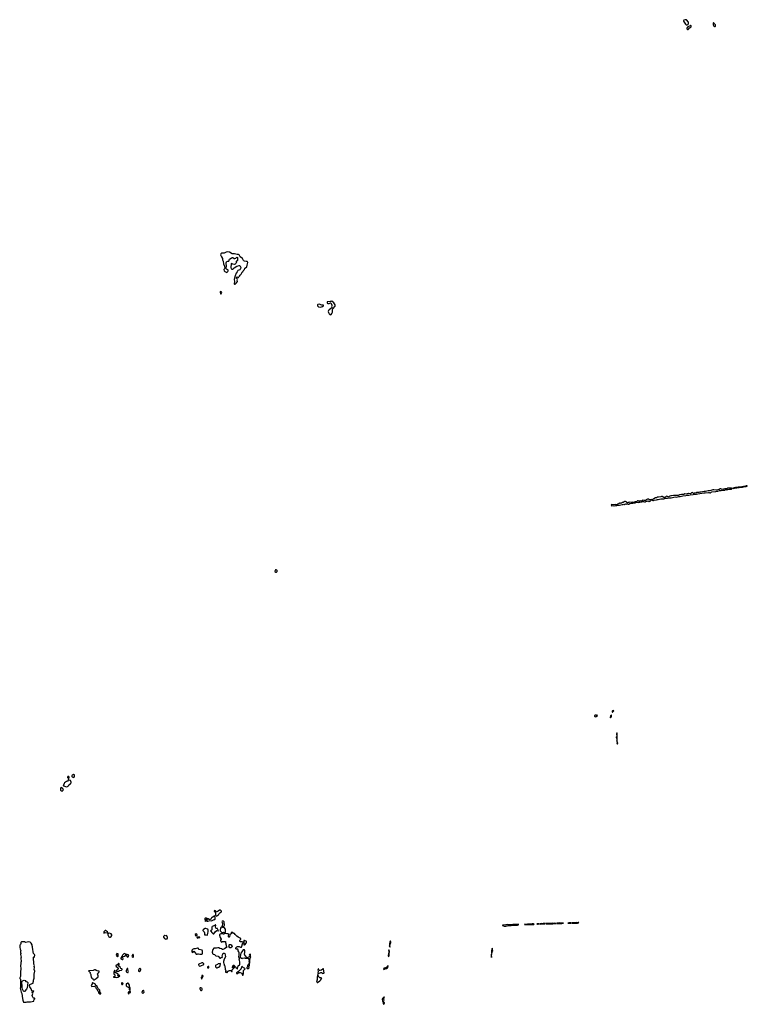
# Model space of a CAD drawing. Extents: x 2551545 to 2886624, y 315747 to 489036.
# Tile 106 of 119: x 2692466 to 2722084, y 416200 to 456290. Entities that reach past the tile are written whole.
import ezdxf

# ---------------------------------------------------------------- set-up
doc = ezdxf.new("R2010")
doc.units = 0

msp = doc.modelspace()

# ---------------------------------------------------------------- linework, layer by layer
at = {"layer": '0CON10XD'}
for points in [[(2719635, 456084), (2719660, 456100), (2719684, 456126), (2719694, 456165), (2719686, 456195), (2719608, 456278), (2719588, 456288), (2719555, 456290), (2719494, 456265), (2719484, 456245), (2719488, 456225), (2719562, 456105), (2719595, 456084), (2719635, 456084)], [(2719675, 455890), (2719705, 455916), (2719727, 455953), (2719752, 455978), (2719795, 456002), (2719796, 456036), (2719785, 456060), (2719765, 456058), (2719754, 456046), (2719665, 456004), (2719645, 455986), (2719624, 455945), (2719624, 455915), (2719643, 455893), (2719675, 455890)], [(2720775, 456014), (2720786, 456024), (2720792, 456048), (2720791, 456085), (2720741, 456135), (2720725, 456160), (2720705, 456166), (2720688, 456145), (2720698, 456075), (2720728, 456028), (2720745, 456017), (2720775, 456014)], [(2701215, 445518), (2701235, 445522), (2701267, 445543), (2701290, 445570), (2701332, 445635), (2701319, 445685), (2701327, 445715), (2701312, 445745), (2701285, 445767), (2701284, 445785), (2701315, 445816), (2701355, 445788), (2701365, 445788), (2701374, 445796), (2701384, 445826), (2701415, 445852), (2701441, 445889), (2701486, 445935), (2701521, 446005), (2701544, 446026), (2701559, 446065), (2701618, 446125), (2701637, 446175), (2701695, 446214), (2701709, 446231), (2701729, 446295), (2701747, 446405), (2701745, 446427), (2701725, 446441), (2701685, 446439), (2701615, 446458), (2701585, 446472), (2701573, 446485), (2701529, 446569), (2701444, 446634), (2701395, 446714), (2701375, 446724), (2701315, 446731), (2701216, 446756), (2701121, 446761), (2701000, 446830), (2700945, 446844), (2700876, 446824), (2700785, 446779), (2700675, 446778), (2700647, 446753), (2700642, 446715), (2700651, 446685), (2700687, 446635), (2700727, 446565), (2700724, 446515), (2700751, 446455), (2700759, 446345), (2700797, 446257), (2700813, 446165), (2700805, 446145), (2700780, 446120), (2700792, 446065), (2700818, 446035), (2700874, 446006), (2700895, 446003), (2700917, 446013), (2700945, 446044), (2700954, 446065), (2700954, 446096), (2700941, 446111), (2700884, 446135), (2700867, 446155), (2700883, 446285), (2700870, 446345), (2700869, 446385), (2700886, 446425), (2700903, 446447), (2700945, 446463), (2700975, 446458), (2700982, 446465), (2700990, 446505), (2701012, 446535), (2701075, 446586), (2701114, 446606), (2701145, 446602), (2701195, 446573), (2701225, 446573), (2701265, 446584), (2701285, 446606), (2701306, 446616), (2701327, 446607), (2701335, 446580), (2701330, 446515), (2701335, 446480), (2701321, 446459), (2701282, 446455), (2701278, 446435), (2701286, 446405), (2701281, 446385), (2701265, 446364), (2701235, 446339), (2701195, 446328), (2701135, 446341), (2701085, 446360), (2701075, 446350), (2701078, 446305), (2701057, 446243), (2701054, 446206), (2701079, 446149), (2701095, 446135), (2701125, 446132), (2701165, 446155), (2701195, 446187), (2701311, 446255), (2701395, 446282), (2701425, 446276), (2701441, 446261), (2701464, 446204), (2701457, 446145), (2701445, 446126), (2701425, 446111), (2701347, 446073), (2701312, 446028), (2701275, 445965), (2701238, 445862), (2701193, 445715), (2701207, 445625), (2701199, 445535), (2701215, 445518)], [(2700655, 445121), (2700670, 445130), (2700686, 445154), (2700688, 445195), (2700635, 445222), (2700621, 445205), (2700622, 445185), (2700640, 445130), (2700655, 445121)], [(2704695, 444586), (2704745, 444593), (2704789, 444615), (2704828, 444645), (2704837, 444655), (2704830, 444665), (2704758, 444672), (2704653, 444703), (2704605, 444694), (2704584, 444676), (2704585, 444635), (2704625, 444601), (2704695, 444586)], [(2705115, 444274), (2705145, 444289), (2705178, 444332), (2705200, 444385), (2705198, 444485), (2705219, 444521), (2705302, 444625), (2705314, 444655), (2705308, 444685), (2705285, 444722), (2705251, 444761), (2705175, 444826), (2705134, 444814), (2705105, 444818), (2705005, 444807), (2704985, 444796), (2704978, 444785), (2704986, 444755), (2705015, 444732), (2705065, 444731), (2705115, 444760), (2705125, 444760), (2705148, 444735), (2705176, 444665), (2705176, 444644), (2705164, 444615), (2705178, 444585), (2705172, 444565), (2705061, 444479), (2705038, 444445), (2705028, 444415), (2705032, 444365), (2705061, 444311), (2705085, 444282), (2705115, 444274)], [(2718245, 436711), (2718265, 436714), (2718297, 436733), (2718387, 436743), (2718425, 436756), (2718455, 436753), (2718569, 436781), (2718685, 436788), (2718726, 436804), (2718795, 436812), (2718835, 436807), (2718875, 436820), (2718985, 436827), (2719145, 436856), (2719195, 436855), (2719301, 436879), (2719345, 436878), (2719463, 436907), (2719585, 436913), (2719632, 436928), (2719697, 436933), (2719760, 436950), (2719886, 436964), (2719975, 436975), (2720015, 436969), (2720072, 436988), (2720235, 437007), (2720315, 437023), (2720375, 437021), (2720504, 437044), (2720531, 437041), (2720565, 437021), (2720585, 437029), (2720613, 437057), (2720643, 437067), (2720805, 437084), (2720845, 437095), (2720888, 437092), (2720955, 437115), (2721015, 437114), (2721095, 437138), (2721155, 437137), (2721195, 437156), (2721235, 437148), (2721265, 437160), (2721295, 437162), (2721365, 437179), (2721385, 437180), (2721425, 437170), (2721439, 437175), (2721472, 437205), (2721435, 437210), (2721295, 437222), (2721244, 437195), (2721205, 437183), (2721165, 437188), (2721055, 437165), (2721005, 437185), (2720985, 437185), (2720945, 437160), (2720827, 437137), (2720715, 437142), (2720675, 437150), (2720635, 437130), (2720594, 437126), (2720545, 437110), (2720495, 437111), (2720385, 437084), (2720325, 437081), (2720195, 437051), (2720145, 437057), (2720115, 437044), (2720036, 437034), (2719993, 437017), (2719945, 437019), (2719915, 437003), (2719894, 437004), (2719861, 437031), (2719845, 437036), (2719816, 437024), (2719775, 436989), (2719695, 436994), (2719675, 436998), (2719635, 436989), (2719595, 436970), (2719537, 436983), (2719495, 436952), (2719445, 436951), (2719405, 436960), (2719355, 436939), (2719325, 436939), (2719275, 436921), (2719215, 436912), (2719165, 436921), (2719125, 436912), (2719085, 436914), (2718995, 436902), (2718965, 436903), (2718865, 436863), (2718805, 436892), (2718711, 436829), (2718684, 436835), (2718623, 436883), (2718597, 436883), (2718565, 436869), (2718475, 436852), (2718435, 436851), (2718385, 436816), (2718345, 436816), (2718285, 436776), (2718202, 436745), (2718198, 436735), (2718212, 436725), (2718245, 436711)], [(2721506, 437206), (2721565, 437214), (2721652, 437228), (2721757, 437237), (2721826, 437254), (2721885, 437251), (2721975, 437278), (2722035, 437279), (2722074, 437295), (2722084, 437305), (2722065, 437316), (2722035, 437310), (2721965, 437289), (2721925, 437287), (2721863, 437275), (2721833, 437257), (2721765, 437260), (2721715, 437251), (2721604, 437246), (2721492, 437215), (2721506, 437206)], [(2716645, 436492), (2716665, 436493), (2716715, 436509), (2716745, 436501), (2716775, 436530), (2716786, 436524), (2716835, 436529), (2716875, 436523), (2716995, 436553), (2717025, 436552), (2717055, 436559), (2717085, 436556), (2717125, 436571), (2717155, 436564), (2717205, 436579), (2717235, 436561), (2717255, 436558), (2717302, 436588), (2717352, 436608), (2717375, 436610), (2717425, 436602), (2717467, 436613), (2717525, 436613), (2717552, 436628), (2717605, 436641), (2717665, 436636), (2717685, 436649), (2717705, 436646), (2717735, 436654), (2717765, 436646), (2717795, 436669), (2717855, 436671), (2717895, 436656), (2717915, 436655), (2717942, 436665), (2717965, 436684), (2718005, 436680), (2718045, 436694), (2718095, 436674), (2718135, 436684), (2718148, 436712), (2718190, 436735), (2718182, 436745), (2718165, 436752), (2718127, 436743), (2718108, 436745), (2718075, 436763), (2718016, 436764), (2717970, 436740), (2717945, 436714), (2717875, 436708), (2717815, 436726), (2717785, 436683), (2717735, 436703), (2717712, 436688), (2717675, 436681), (2717635, 436702), (2717615, 436704), (2717585, 436674), (2717525, 436654), (2717485, 436648), (2717445, 436629), (2717431, 436631), (2717395, 436651), (2717355, 436636), (2717300, 436640), (2717265, 436628), (2717235, 436628), (2717215, 436611), (2717205, 436610), (2717180, 436650), (2717125, 436673), (2717085, 436677), (2717065, 436663), (2717035, 436626), (2716985, 436627), (2716960, 436610), (2716925, 436608), (2716895, 436593), (2716875, 436603), (2716865, 436600), (2716845, 436571), (2716806, 436564), (2716775, 436537), (2716755, 436538), (2716724, 436556), (2716595, 436538), (2716555, 436552), (2716548, 436532), (2716552, 436505), (2716562, 436495), (2716576, 436494), (2716605, 436509), (2716645, 436492)], [(2702889, 433799), (2702925, 433802), (2702947, 433825), (2702949, 433859), (2702931, 433881), (2702905, 433890), (2702882, 433888), (2702861, 433859), (2702854, 433835), (2702858, 433818), (2702889, 433799)], [(2716605, 428100), (2716614, 428126), (2716646, 428145), (2716646, 428156), (2716636, 428166), (2716602, 428155), (2716584, 428135), (2716583, 428113), (2716595, 428100), (2716605, 428100)], [(2715915, 427906), (2715935, 427914), (2715982, 427965), (2715978, 427978), (2715965, 427982), (2715945, 427973), (2715885, 427973), (2715862, 427965), (2715858, 427938), (2715884, 427914), (2715915, 427906)], [(2716515, 427870), (2716540, 427885), (2716550, 427915), (2716550, 427955), (2716560, 427965), (2716555, 427970), (2716545, 427970), (2716520, 427945), (2716520, 427915), (2716500, 427895), (2716502, 427882), (2716515, 427870)], [(2716791, 426811), (2716805, 426812), (2716807, 426845), (2716786, 426875), (2716787, 426923), (2716778, 426955), (2716786, 426975), (2716780, 427005), (2716786, 427015), (2716787, 427077), (2716780, 427115), (2716786, 427145), (2716778, 427185), (2716780, 427245), (2716775, 427260), (2716762, 427235), (2716772, 427195), (2716767, 427155), (2716772, 427105), (2716752, 427075), (2716752, 427065), (2716772, 427015), (2716768, 426995), (2716772, 426955), (2716768, 426905), (2716780, 426885), (2716773, 426845), (2716791, 426811)], [(2694455, 425400), (2694475, 425422), (2694476, 425435), (2694465, 425472), (2694445, 425480), (2694425, 425472), (2694414, 425455), (2694414, 425434), (2694442, 425402), (2694455, 425400)], [(2694655, 425433), (2694678, 425442), (2694700, 425485), (2694695, 425540), (2694676, 425556), (2694655, 425563), (2694600, 425525), (2694590, 425505), (2694593, 425475), (2694605, 425458), (2694655, 425433)], [(2694195, 424880), (2694236, 424914), (2694248, 424945), (2694206, 424996), (2694182, 425015), (2694155, 425021), (2694135, 425017), (2694126, 424995), (2694127, 424925), (2694165, 424888), (2694195, 424880)], [(2694365, 425054), (2694418, 425065), (2694436, 425085), (2694460, 425135), (2694540, 425175), (2694530, 425185), (2694532, 425195), (2694557, 425213), (2694563, 425227), (2694564, 425245), (2694536, 425306), (2694525, 425316), (2694473, 425333), (2694455, 425350), (2694442, 425348), (2694438, 425325), (2694405, 425286), (2694365, 425270), (2694285, 425212), (2694273, 425195), (2694261, 425149), (2694240, 425115), (2694253, 425093), (2694365, 425054)], [(2700125, 419583), (2700214, 419606), (2700265, 419603), (2700305, 419617), (2700385, 419657), (2700415, 419652), (2700423, 419667), (2700426, 419715), (2700413, 419793), (2700403, 419797), (2700295, 419732), (2700274, 419716), (2700244, 419666), (2700222, 419648), (2700185, 419648), (2700112, 419688), (2700090, 419655), (2700090, 419585), (2700125, 419583)], [(2700485, 419790), (2700526, 419834), (2700572, 419838), (2700577, 419845), (2700571, 419875), (2700586, 419904), (2700607, 419923), (2700657, 419945), (2700676, 419964), (2700678, 419995), (2700645, 420034), (2700625, 420039), (2700605, 420036), (2700545, 419994), (2700485, 419964), (2700464, 419974), (2700430, 420010), (2700405, 420016), (2700388, 420005), (2700385, 419981), (2700430, 419945), (2700440, 419925), (2700440, 419835), (2700485, 419790)], [(2700015, 419578), (2700035, 419580), (2700050, 419595), (2700050, 419625), (2700060, 419635), (2700060, 419655), (2700080, 419685), (2700078, 419698), (2700065, 419708), (2700015, 419703), (2700004, 419695), (2699997, 419675), (2700010, 419585), (2700015, 419578)], [(2700345, 419067), (2700365, 419073), (2700435, 419162), (2700485, 419212), (2700545, 419190), (2700560, 419195), (2700522, 419275), (2700513, 419283), (2700475, 419284), (2700455, 419305), (2700441, 419355), (2700452, 419412), (2700435, 419430), (2700425, 419430), (2700407, 419413), (2700297, 419363), (2700290, 419345), (2700283, 419235), (2700275, 419222), (2700240, 419205), (2700232, 419195), (2700240, 419175), (2700289, 419125), (2700325, 419077), (2700345, 419067)], [(2700775, 419372), (2700796, 419416), (2700783, 419555), (2700764, 419584), (2700735, 419591), (2700711, 419579), (2700700, 419555), (2700702, 419535), (2700727, 419495), (2700712, 419385), (2700745, 419372), (2700775, 419372)], [(2712185, 419380), (2712255, 419384), (2712311, 419399), (2712465, 419403), (2712516, 419424), (2712542, 419428), (2712735, 419429), (2712780, 419445), (2712715, 419452), (2712685, 419447), (2712535, 419452), (2712455, 419442), (2712365, 419438), (2712325, 419443), (2712295, 419435), (2712255, 419438), (2712124, 419426), (2712120, 419415), (2712130, 419405), (2712185, 419380)], [(2713175, 419443), (2713205, 419445), (2713395, 419455), (2713408, 419465), (2713375, 419475), (2713325, 419478), (2713285, 419466), (2713215, 419469), (2713175, 419462), (2713135, 419468), (2713085, 419456), (2713025, 419457), (2713010, 419455), (2713025, 419448), (2713135, 419452), (2713175, 419443)], [(2713545, 419464), (2713559, 419471), (2713595, 419469), (2713620, 419475), (2713595, 419482), (2713535, 419477), (2713520, 419465), (2713545, 419464)], [(2713665, 419469), (2713845, 419473), (2713862, 419485), (2713835, 419489), (2713770, 419485), (2713755, 419478), (2713715, 419485), (2713650, 419475), (2713665, 419469)], [(2713965, 419475), (2713995, 419482), (2714055, 419476), (2714165, 419482), (2714205, 419492), (2714265, 419486), (2714292, 419495), (2714255, 419504), (2714224, 419496), (2714138, 419498), (2713945, 419486), (2713915, 419490), (2713880, 419485), (2713891, 419481), (2713945, 419483), (2713965, 419475)], [(2714435, 419489), (2714535, 419493), (2714548, 419502), (2714585, 419500), (2714600, 419505), (2714435, 419513), (2714365, 419500), (2714335, 419505), (2714318, 419495), (2714435, 419489)], [(2714855, 419504), (2714865, 419510), (2714903, 419507), (2714912, 419515), (2714815, 419522), (2714772, 419505), (2714855, 419504)], [(2715008, 419498), (2715085, 419504), (2715105, 419510), (2715165, 419506), (2715218, 419515), (2715232, 419525), (2715205, 419531), (2715166, 419524), (2715125, 419528), (2715084, 419516), (2715035, 419524), (2714955, 419517), (2714940, 419505), (2715008, 419498)], [(2696115, 418930), (2696145, 418933), (2696193, 418967), (2696222, 418998), (2696221, 419025), (2696195, 419067), (2696125, 419101), (2696084, 419084), (2696066, 419096), (2696037, 419145), (2695965, 419200), (2695947, 419203), (2695935, 419198), (2695897, 419145), (2695885, 419100), (2695897, 419093), (2695945, 419120), (2696028, 419108), (2696049, 419089), (2696056, 419035), (2696095, 418942), (2696115, 418930)], [(2698415, 418857), (2698445, 418862), (2698465, 418872), (2698477, 418887), (2698476, 418926), (2698460, 418985), (2698446, 418996), (2698415, 418994), (2698375, 419007), (2698366, 419004), (2698317, 418955), (2698321, 418935), (2698357, 418885), (2698382, 418865), (2698415, 418857)], [(2699645, 418980), (2699655, 418982), (2699685, 419012), (2699690, 419025), (2699682, 419052), (2699655, 419063), (2699610, 419045), (2699602, 419035), (2699635, 418990), (2699645, 418980)], [(2700095, 419014), (2700116, 419025), (2700124, 419095), (2700144, 419145), (2700133, 419235), (2700122, 419255), (2700106, 419266), (2700045, 419286), (2700015, 419287), (2699945, 419252), (2699926, 419224), (2699921, 419201), (2699928, 419185), (2699972, 419145), (2699988, 419115), (2699992, 419032), (2700038, 419028), (2700095, 419014)], [(2700915, 417490), (2700932, 417538), (2700945, 417550), (2700978, 417562), (2700995, 417580), (2701045, 417580), (2701055, 417570), (2701068, 417568), (2701072, 417552), (2701088, 417548), (2701092, 417532), (2701118, 417532), (2701120, 417545), (2701100, 417575), (2701112, 417608), (2701128, 417612), (2701132, 417628), (2701148, 417632), (2701152, 417648), (2701168, 417652), (2701172, 417668), (2701188, 417672), (2701192, 417688), (2701208, 417692), (2701212, 417708), (2701228, 417712), (2701235, 417730), (2701248, 417728), (2701260, 417715), (2701262, 417702), (2701300, 417665), (2701300, 417655), (2701315, 417640), (2701325, 417640), (2701338, 417655), (2701364, 417766), (2701416, 417804), (2701428, 417825), (2701428, 417915), (2701420, 417935), (2701417, 417977), (2701400, 418005), (2701402, 418018), (2701417, 418033), (2701418, 418055), (2701392, 418135), (2701400, 418205), (2701397, 418307), (2701387, 418337), (2701362, 418375), (2701356, 418416), (2701345, 418440), (2701335, 418450), (2701295, 418442), (2701270, 418455), (2701258, 418475), (2701258, 418495), (2701275, 418520), (2701288, 418522), (2701305, 418540), (2701327, 418547), (2701395, 418547), (2701455, 418520), (2701485, 418520), (2701497, 418533), (2701553, 418707), (2701560, 418715), (2701560, 418735), (2701515, 418747), (2701447, 418747), (2701435, 418752), (2701428, 418765), (2701424, 418796), (2701435, 418822), (2701468, 418855), (2701470, 418875), (2701365, 418928), (2701304, 418974), (2701237, 419037), (2701210, 419080), (2701197, 419087), (2701174, 419084), (2701137, 419117), (2701075, 419120), (2701069, 419105), (2701072, 419065), (2701037, 419043), (2701020, 419025), (2701007, 418953), (2700998, 418932), (2700985, 418930), (2700970, 418945), (2700970, 418985), (2700982, 419042), (2700935, 419066), (2700896, 419076), (2700815, 419081), (2700795, 419074), (2700775, 419054), (2700765, 419054), (2700735, 419073), (2700715, 419076), (2700658, 419072), (2700621, 419059), (2700602, 419038), (2700598, 419015), (2700623, 418923), (2700666, 418855), (2700662, 418838), (2700640, 418815), (2700640, 418795), (2700650, 418785), (2700650, 418765), (2700660, 418755), (2700662, 418742), (2700675, 418730), (2700685, 418730), (2700715, 418760), (2700845, 418760), (2700850, 418755), (2700850, 418705), (2700858, 418695), (2700862, 418625), (2700870, 418615), (2700870, 418565), (2700880, 418555), (2700882, 418542), (2700898, 418538), (2700900, 418525), (2700882, 418518), (2700863, 418497), (2700796, 418454), (2700733, 418437), (2700715, 418438), (2700674, 418464), (2700615, 418479), (2700575, 418502), (2700535, 418502), (2700475, 418490), (2700425, 418490), (2700415, 418480), (2700375, 418480), (2700328, 418425), (2700318, 418405), (2700302, 418315), (2700300, 418305), (2700310, 418295), (2700312, 418272), (2700342, 418242), (2700395, 418228), (2700405, 418210), (2700445, 418172), (2700544, 418164), (2700614, 418084), (2700625, 418080), (2700635, 418080), (2700665, 418100), (2700685, 418100), (2700695, 418090), (2700708, 418102), (2700710, 418125), (2700718, 418135), (2700712, 418165), (2700722, 418215), (2700733, 418247), (2700755, 418280), (2700785, 418282), (2700815, 418262), (2700835, 418210), (2700846, 418134), (2700782, 418015), (2700777, 417983), (2700758, 417945), (2700757, 417907), (2700780, 417845), (2700790, 417835), (2700790, 417795), (2700815, 417770), (2700820, 417755), (2700827, 417627), (2700860, 417565), (2700860, 417555), (2700850, 417545), (2700850, 417515), (2700878, 417508), (2700895, 417490), (2700915, 417490)], [(2700695, 419118), (2700745, 419123), (2700775, 419131), (2700835, 419127), (2700848, 419135), (2700840, 419255), (2700833, 419275), (2700805, 419312), (2700785, 419327), (2700728, 419328), (2700695, 419340), (2700665, 419338), (2700643, 419305), (2700620, 419235), (2700620, 419215), (2700630, 419205), (2700632, 419185), (2700695, 419118)], [(2692725, 416286), (2692765, 416295), (2692805, 416305), (2692905, 416299), (2692975, 416311), (2693035, 416334), (2693047, 416345), (2693059, 416395), (2693077, 416423), (2693076, 416436), (2693065, 416454), (2693030, 416450), (2693015, 416464), (2692985, 416519), (2692978, 416565), (2692981, 416595), (2692995, 416625), (2692968, 416695), (2693027, 416703), (2693044, 416715), (2693044, 416725), (2693005, 416742), (2692979, 416741), (2692965, 416733), (2692955, 416737), (2692948, 416788), (2692931, 416831), (2692875, 416907), (2692864, 416945), (2692885, 417002), (2692977, 417043), (2693008, 417065), (2693012, 417105), (2693024, 417136), (2693027, 417185), (2693049, 417265), (2693052, 417428), (2693078, 417545), (2693056, 417615), (2693064, 417705), (2693056, 417735), (2693064, 417775), (2693037, 417835), (2693043, 417935), (2693022, 418025), (2693030, 418125), (2693035, 418131), (2693065, 418120), (2693074, 418126), (2693088, 418195), (2693075, 418229), (2693035, 418260), (2693026, 418275), (2693014, 418335), (2693018, 418365), (2692996, 418415), (2692981, 418535), (2692968, 418585), (2692969, 418615), (2692937, 418687), (2692919, 418709), (2692896, 418726), (2692835, 418741), (2692703, 418723), (2692655, 418746), (2692545, 418741), (2692525, 418733), (2692514, 418715), (2692513, 418675), (2692499, 418631), (2692474, 418605), (2692466, 418576), (2692477, 418523), (2692483, 418445), (2692508, 418395), (2692496, 418345), (2692495, 418310), (2692507, 418265), (2692501, 418225), (2692515, 418175), (2692521, 418125), (2692515, 418075), (2692522, 417948), (2692509, 417905), (2692514, 417855), (2692503, 417765), (2692509, 417655), (2692492, 417515), (2692498, 417332), (2692476, 417275), (2692478, 417255), (2692492, 417225), (2692501, 417195), (2692493, 417145), (2692501, 417085), (2692493, 417005), (2692502, 416915), (2692492, 416885), (2692490, 416855), (2692532, 416692), (2692553, 416635), (2692581, 416441), (2692597, 416365), (2692625, 416288), (2692677, 416293), (2692725, 416286)], [(2699705, 418896), (2699735, 418902), (2699795, 418924), (2699798, 418935), (2699765, 418930), (2699686, 418934), (2699676, 418915), (2699684, 418904), (2699705, 418896)], [(2701055, 418498), (2701025, 418500), (2700980, 418565), (2700988, 418572), (2700998, 418622), (2701008, 418632), (2701045, 418632), (2701070, 418625), (2701108, 418555), (2701099, 418531), (2701065, 418502), (2701055, 418498)], [(2701605, 418610), (2701615, 418620), (2701625, 418620), (2701683, 418687), (2701698, 418725), (2701698, 418755), (2701685, 418770), (2701643, 418783), (2701615, 418800), (2701590, 418795), (2701592, 418635), (2701605, 418610)], [(2707535, 418522), (2707540, 418535), (2707536, 418594), (2707549, 418625), (2707542, 418655), (2707549, 418671), (2707574, 418696), (2707579, 418715), (2707576, 418736), (2707555, 418770), (2707545, 418770), (2707535, 418750), (2707534, 418696), (2707524, 418675), (2707521, 418609), (2707511, 418585), (2707513, 418563), (2707535, 418522)], [(2696445, 418143), (2696465, 418152), (2696474, 418166), (2696477, 418237), (2696468, 418258), (2696425, 418263), (2696406, 418245), (2696398, 418195), (2696415, 418164), (2696445, 418143)], [(2696655, 418022), (2696669, 418031), (2696678, 418045), (2696663, 418107), (2696662, 418148), (2696728, 418162), (2696780, 418195), (2696780, 418225), (2696762, 418255), (2696745, 418266), (2696705, 418252), (2696654, 418206), (2696643, 418185), (2696648, 418152), (2696635, 418150), (2696625, 418140), (2696584, 418075), (2696585, 418052), (2696635, 418022), (2696655, 418022)], [(2696855, 418126), (2696875, 418131), (2696897, 418153), (2696904, 418195), (2696900, 418205), (2696886, 418216), (2696835, 418228), (2696800, 418225), (2696800, 418195), (2696836, 418136), (2696855, 418126)], [(2697065, 418112), (2697096, 418134), (2697104, 418165), (2697099, 418205), (2697085, 418224), (2697075, 418224), (2697061, 418209), (2697037, 418165), (2697044, 418134), (2697065, 418112)], [(2699835, 418236), (2699885, 418243), (2699902, 418258), (2699909, 418275), (2699909, 418365), (2699896, 418405), (2699775, 418434), (2699725, 418484), (2699705, 418488), (2699615, 418456), (2699555, 418457), (2699505, 418438), (2699488, 418422), (2699477, 418383), (2699477, 418337), (2699495, 418312), (2699525, 418323), (2699555, 418358), (2699565, 418352), (2699648, 418248), (2699665, 418237), (2699685, 418237), (2699715, 418254), (2699745, 418258), (2699795, 418241), (2699835, 418236)], [(2701525, 418070), (2701533, 418077), (2701605, 418092), (2701645, 418080), (2701720, 418085), (2701720, 418095), (2701628, 418198), (2701622, 418245), (2701632, 418315), (2701630, 418395), (2701615, 418412), (2701598, 418418), (2701565, 418412), (2701502, 418335), (2701473, 418287), (2701458, 418232), (2701440, 418125), (2701492, 418072), (2701525, 418070)], [(2701838, 418158), (2701855, 418160), (2701862, 418168), (2701864, 418205), (2701856, 418226), (2701845, 418238), (2701815, 418222), (2701807, 418195), (2701815, 418175), (2701825, 418166), (2701838, 418158)], [(2707485, 418130), (2707506, 418185), (2707502, 418225), (2707511, 418255), (2707508, 418305), (2707517, 418325), (2707518, 418345), (2707495, 418420), (2707480, 418395), (2707480, 418385), (2707490, 418375), (2707492, 418325), (2707478, 418275), (2707480, 418225), (2707463, 418185), (2707472, 418132), (2707485, 418130)], [(2711665, 418110), (2711667, 418153), (2711676, 418184), (2711675, 418240), (2711657, 418205), (2711665, 418110)], [(2711685, 418283), (2711696, 418295), (2711698, 418345), (2711719, 418375), (2711706, 418414), (2711714, 418465), (2711705, 418483), (2711691, 418465), (2711688, 418412), (2711669, 418375), (2711676, 418345), (2711668, 418298), (2711675, 418283), (2711685, 418283)], [(2696415, 417533), (2696455, 417550), (2696485, 417552), (2696535, 417580), (2696605, 417592), (2696632, 417615), (2696632, 417632), (2696623, 417643), (2696584, 417654), (2696553, 417713), (2696500, 417755), (2696498, 417785), (2696503, 417807), (2696522, 417825), (2696518, 417845), (2696505, 417858), (2696485, 417860), (2696467, 417833), (2696450, 417825), (2696450, 417805), (2696440, 417795), (2696395, 417792), (2696383, 417777), (2696388, 417745), (2696430, 417710), (2696470, 417655), (2696470, 417635), (2696440, 417605), (2696417, 417593), (2696398, 417565), (2696400, 417545), (2696415, 417533)], [(2699805, 417758), (2699845, 417762), (2699955, 417820), (2699962, 417835), (2699958, 417845), (2699914, 417884), (2699895, 417892), (2699875, 417892), (2699755, 417836), (2699746, 417825), (2699745, 417810), (2699755, 417788), (2699775, 417768), (2699805, 417758)], [(2700135, 417672), (2700153, 417687), (2700162, 417705), (2700165, 417738), (2700135, 417742), (2700112, 417725), (2700115, 417680), (2700135, 417672)], [(2700495, 417680), (2700505, 417690), (2700528, 417692), (2700545, 417710), (2700575, 417710), (2700585, 417720), (2700598, 417722), (2700610, 417735), (2700610, 417755), (2700620, 417765), (2700620, 417785), (2700630, 417795), (2700630, 417825), (2700640, 417835), (2700638, 417858), (2700545, 417843), (2700511, 417819), (2700450, 417795), (2700432, 417778), (2700430, 417745), (2700440, 417735), (2700442, 417722), (2700482, 417682), (2700495, 417680)], [(2701125, 417690), (2701110, 417695), (2701152, 417758), (2701158, 417775), (2701152, 417798), (2701165, 417800), (2701185, 417792), (2701210, 417765), (2701208, 417752), (2701188, 417732), (2701152, 417718), (2701125, 417690)], [(2701785, 417659), (2701802, 417685), (2701793, 417725), (2701814, 417785), (2701818, 417845), (2701805, 417860), (2701773, 417837), (2701744, 417786), (2701742, 417765), (2701753, 417725), (2701721, 417709), (2701714, 417695), (2701716, 417676), (2701724, 417664), (2701785, 417659)], [(2701815, 417880), (2701828, 417895), (2701838, 417995), (2701853, 418055), (2701853, 418097), (2701865, 418100), (2701878, 418115), (2701865, 418140), (2701835, 418142), (2701805, 418132), (2701755, 418103), (2701740, 418085), (2701763, 418063), (2701800, 418005), (2701792, 417952), (2701810, 417925), (2701810, 417885), (2701815, 417880)], [(2707295, 417622), (2707365, 417663), (2707396, 417664), (2707438, 417682), (2707450, 417695), (2707460, 417765), (2707452, 417768), (2707433, 417747), (2707430, 417735), (2707397, 417703), (2707300, 417675), (2707290, 417665), (2707290, 417645), (2707280, 417635), (2707295, 417622)], [(2695505, 417190), (2695535, 417220), (2695545, 417220), (2695575, 417250), (2695585, 417250), (2695658, 417312), (2695662, 417335), (2695658, 417365), (2695628, 417445), (2695673, 417477), (2695710, 417535), (2695687, 417547), (2695615, 417560), (2695605, 417570), (2695585, 417570), (2695535, 417600), (2695515, 417602), (2695455, 417582), (2695295, 417568), (2695272, 417558), (2695288, 417535), (2695330, 417495), (2695330, 417455), (2695350, 417435), (2695357, 417417), (2695360, 417365), (2695363, 417353), (2695380, 417335), (2695380, 417295), (2695390, 417285), (2695390, 417275), (2695405, 417260), (2695428, 417258), (2695442, 417222), (2695472, 417192), (2695505, 417190)], [(2696425, 417297), (2696455, 417302), (2696535, 417340), (2696540, 417355), (2696515, 417382), (2696495, 417390), (2696475, 417358), (2696461, 417361), (2696457, 417375), (2696480, 417405), (2696473, 417425), (2696405, 417472), (2696362, 417482), (2696357, 417495), (2696366, 417536), (2696356, 417566), (2696345, 417578), (2696335, 417577), (2696325, 417570), (2696304, 417525), (2696292, 417435), (2696303, 417423), (2696328, 417418), (2696340, 417405), (2696339, 417351), (2696327, 417333), (2696298, 417325), (2696288, 417315), (2696288, 417305), (2696325, 417300), (2696365, 417310), (2696425, 417297)], [(2696875, 417498), (2696885, 417502), (2696890, 417535), (2696873, 417595), (2696870, 417655), (2696845, 417660), (2696802, 417565), (2696798, 417528), (2696855, 417500), (2696875, 417498)], [(2697325, 417530), (2697385, 417582), (2697398, 417605), (2697392, 417635), (2697365, 417658), (2697350, 417655), (2697335, 417640), (2697308, 417595), (2697308, 417548), (2697325, 417530)], [(2699885, 417242), (2699927, 417315), (2699928, 417355), (2699915, 417378), (2699885, 417370), (2699876, 417324), (2699850, 417295), (2699850, 417275), (2699860, 417265), (2699860, 417255), (2699873, 417243), (2699885, 417242)], [(2701555, 417380), (2701560, 417385), (2701560, 417425), (2701570, 417435), (2701570, 417575), (2701640, 417645), (2701620, 417665), (2701581, 417681), (2701535, 417732), (2701515, 417738), (2701500, 417725), (2701487, 417663), (2701470, 417645), (2701470, 417635), (2701375, 417540), (2701360, 417535), (2701335, 417510), (2701325, 417510), (2701292, 417478), (2701290, 417465), (2701295, 417460), (2701345, 417460), (2701385, 417500), (2701435, 417498), (2701506, 417466), (2701535, 417390), (2701545, 417380), (2701555, 417380)], [(2704595, 417090), (2704625, 417110), (2704635, 417110), (2704685, 417160), (2704695, 417160), (2704700, 417175), (2704720, 417195), (2704732, 417238), (2704760, 417255), (2704735, 417280), (2704688, 417278), (2704655, 417310), (2704642, 417312), (2704630, 417325), (2704630, 417355), (2704620, 417365), (2704617, 417387), (2704605, 417410), (2704592, 417405), (2704592, 417378), (2704572, 417315), (2704568, 417235), (2704574, 417195), (2704553, 417155), (2704573, 417093), (2704595, 417090)], [(2704615, 417450), (2704635, 417452), (2704725, 417500), (2704745, 417500), (2704772, 417472), (2704795, 417470), (2704805, 417460), (2704848, 417462), (2704860, 417475), (2704860, 417495), (2704850, 417505), (2704850, 417535), (2704840, 417545), (2704838, 417638), (2704815, 417640), (2704754, 417586), (2704703, 417573), (2704655, 417570), (2704648, 417605), (2704630, 417635), (2704630, 417645), (2704622, 417648), (2704613, 417637), (2704608, 417595), (2704612, 417555), (2704608, 417465), (2704615, 417450)], [(2692645, 416720), (2692625, 416732), (2692575, 416817), (2692565, 416875), (2692572, 416965), (2692558, 417065), (2692565, 417146), (2692581, 417159), (2692645, 417179), (2692684, 417164), (2692715, 417132), (2692775, 417110), (2692798, 417085), (2692778, 416985), (2692775, 416873), (2692756, 416845), (2692745, 416810), (2692655, 416723), (2692645, 416720)], [(2695765, 416620), (2695770, 416625), (2695768, 416655), (2695733, 416713), (2695722, 416782), (2695707, 416797), (2695683, 416803), (2695670, 416815), (2695660, 416845), (2695640, 416865), (2695640, 416875), (2695630, 416885), (2695630, 416905), (2695620, 416915), (2695618, 416938), (2695605, 416950), (2695582, 416952), (2695562, 416972), (2695560, 416985), (2695550, 416995), (2695550, 417015), (2695530, 417035), (2695468, 417058), (2695445, 417080), (2695435, 417080), (2695420, 417065), (2695420, 417045), (2695410, 417035), (2695410, 417015), (2695400, 417005), (2695398, 416992), (2695380, 416975), (2695382, 416942), (2695395, 416930), (2695505, 416932), (2695530, 416925), (2695553, 416903), (2695580, 416845), (2695620, 416805), (2695638, 416765), (2695665, 416730), (2695690, 416655), (2695725, 416620), (2695765, 416620)], [(2696645, 417012), (2696662, 417025), (2696672, 417045), (2696666, 417056), (2696640, 417075), (2696615, 417080), (2696613, 417073), (2696620, 417065), (2696612, 417025), (2696625, 417012), (2696645, 417012)], [(2696875, 416898), (2696905, 416902), (2696928, 416912), (2696940, 416925), (2696931, 416985), (2696898, 417045), (2696885, 417058), (2696865, 417062), (2696825, 417038), (2696802, 417038), (2696798, 417025), (2696798, 416965), (2696805, 416950), (2696830, 416925), (2696875, 416898)], [(2696905, 416630), (2696928, 416662), (2696945, 416674), (2696975, 416682), (2696982, 416695), (2696967, 416737), (2696955, 416750), (2696915, 416702), (2696880, 416695), (2696888, 416678), (2696880, 416635), (2696905, 416630)], [(2696945, 416780), (2696958, 416795), (2696958, 416875), (2696948, 416898), (2696935, 416900), (2696930, 416895), (2696930, 416855), (2696922, 416845), (2696922, 416805), (2696930, 416785), (2696945, 416780)], [(2697485, 416640), (2697525, 416680), (2697530, 416695), (2697520, 416755), (2697505, 416768), (2697493, 416767), (2697464, 416746), (2697448, 416715), (2697442, 416685), (2697462, 416652), (2697475, 416640), (2697485, 416640)], [(2699865, 416762), (2699897, 416783), (2699898, 416825), (2699878, 416855), (2699845, 416871), (2699818, 416872), (2699803, 416855), (2699798, 416825), (2699827, 416777), (2699838, 416768), (2699865, 416762)], [(2707265, 416300), (2707270, 416325), (2707295, 416350), (2707302, 416375), (2707295, 416400), (2707280, 416415), (2707290, 416445), (2707300, 416455), (2707300, 416475), (2707310, 416485), (2707305, 416490), (2707285, 416490), (2707230, 416435), (2707222, 416395), (2707230, 416345), (2707240, 416335), (2707252, 416302), (2707265, 416300)], [(2707285, 416200), (2707295, 416202), (2707320, 416245), (2707320, 416265), (2707315, 416270), (2707285, 416270), (2707275, 416280), (2707265, 416280), (2707260, 416275), (2707260, 416225), (2707285, 416200)]]:
    msp.add_lwpolyline(points, dxfattribs=at)

doc.saveas('drawing.dxf')
